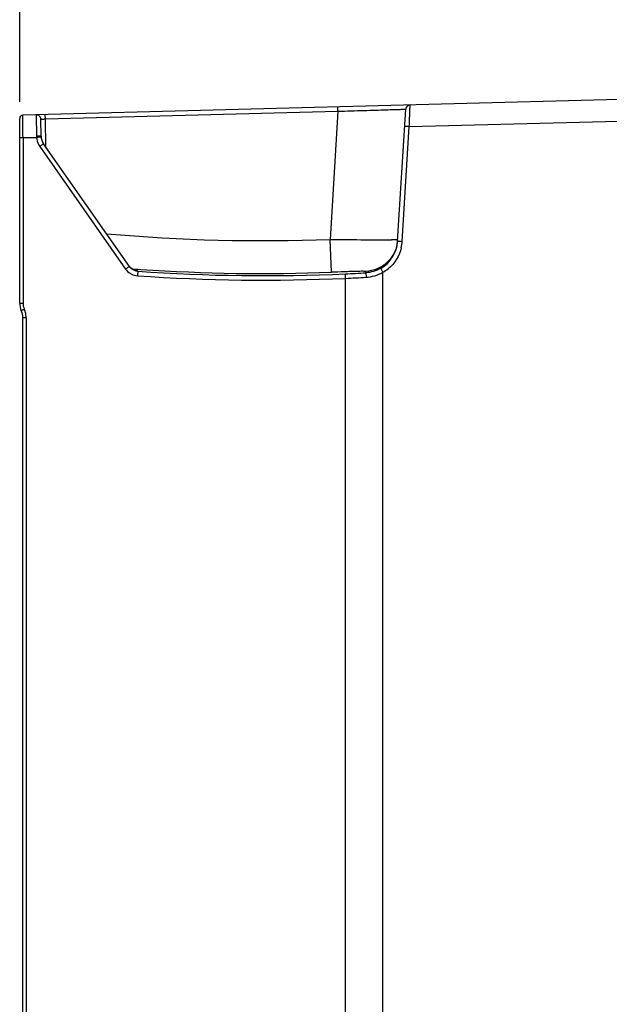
# Model space of a CAD drawing. Header units: inches. Extents: x 0 to 117, y 0 to 83.
# Tile 15 of 64: x 47.57 to 52.72, y 44.87 to 53.48. Entities that reach past the tile are written whole.
import ezdxf

# ---------------------------------------------------------------- set-up
doc = ezdxf.new("R2010")
doc.units = ezdxf.units.IN
doc.header["$LTSCALE"] = 6.431102
doc.header["$MEASUREMENT"] = 0
doc.layers.get('0').update_dxf_attribs({"linetype": 'CONTINUOUS'})
doc.styles.get("Standard").update_dxf_attribs({"font": 'txt', "width": 0.8})
doc.dimstyles.new('DIMSTYLE_2', dxfattribs={"dimtxt": 0.78125, "dimasz": 0.7, "dimexe": 0.18, "dimexo": 0.0625, "dimgap": 0.09, "dimtad": 1, "dimdec": 0, "dimzin": 4, "dimdsep": 46, "dimtxsty": 'STANDARD', "dimblk": '_FILLED', "dimblk1": '_FILLED', "dimblk2": '_FILLED', "dimcen": 0.09, "dimadec": 0, "dimazin": 0, "dimtfac": 1, "dimtdec": 0, "dimtofl": 0, "dimtmove": 0, "dimatfit": 3, "dimldrblk": '_FILLED', "dimfxl": 1, "dimtolj": 1, "dimtzin": 4, "dimarcsym": 0})

# ---------------------------------------------------------------- blocks, each defined once
blk = doc.blocks.new('_FILLED')
at = {"color": 0, "linetype": 'BYBLOCK'}
blk.add_solid([(0, 0), (-1, 0.143), (-1, -0.143)], dxfattribs=at)
blk = doc.blocks.new('*D9')
at = {"color": 7, "linetype": 'CONTINUOUS'}
for p, q in [((47.568, 52.7608), (47.568, 58.7177)), ((57.8502, 51.0431), (57.8502, 58.7177)), ((47.568, 58.3427), (52.7091, 58.3427)), ((57.8502, 58.3427), (52.7091, 58.3427))]:
    blk.add_line(p, q, dxfattribs=at)
at = {"color": 7, "linetype": 'CONTINUOUS', "xscale": 0.7, "yscale": 0.7, "zscale": 0.7, "rotation": 180}
blk.add_blockref('_FILLED', (47.568, 58.3427), dxfattribs=at)
at = {"color": 7, "linetype": 'CONTINUOUS', "xscale": 0.7, "yscale": 0.7, "zscale": 0.7}
blk.add_blockref('_FILLED', (57.8502, 58.3427), dxfattribs=at)
at = {"color": 7, "linetype": 'CONTINUOUS', "insert": (52.7091, 59.3193), "char_height": 0.78125, "width": 1.875, "attachment_point": 2, "line_spacing_factor": 0.9}
blk.add_mtext('261', dxfattribs=at)

msp = doc.modelspace()

# ---------------------------------------------------------------- linework, layer by layer
at = {"color": 7, "linetype": 'CONTINUOUS'}
for p, q in [((53.3034, 52.7945), (47.5967, 52.6451)), ((47.7927, 52.6119), (50.348, 52.6788)), ((50.348, 52.6788), (50.2795, 51.5589)), ((50.348, 52.6788), (50.347, 52.7171)), ((50.8693, 51.5441), (50.9398, 52.6967)), ((47.568, 51.0022), (47.568, 52.6156)), ((47.5967, 52.644), (47.5967, 52.6451)), ((47.7547, 52.4605), (47.7534, 52.6091)), ((47.7927, 52.6119), (47.7917, 52.6502)), ((47.7949, 52.3669), (47.7927, 52.6119)), ((50.9709, 52.5443), (53.3034, 52.6054)), ((47.5966, 52.5092), (47.5965, 52.5468)), ((47.5967, 52.4691), (47.5966, 52.5092)), ((50.9096, 51.5417), (50.9709, 52.5443)), ((47.568, 52.4483), (47.5968, 52.4483)), ((47.5968, 52.4487), (47.5967, 52.4691)), ((47.5968, 52.4498), (47.5968, 51.0022)), ((47.5968, 52.4498), (47.7149, 52.4498)), ((47.7286, 52.4623), (47.7146, 52.4623)), ((47.7428, 52.3711), (48.4929, 51.3)), ((48.5261, 51.3226), (47.776, 52.3938)), ((50.2907, 51.2717), (50.2795, 51.5589)), ((50.8499, 51.555), (50.8147, 51.5551)), ((50.87, 51.5549), (50.8499, 51.555)), ((50.8957, 51.5425), (50.9096, 51.5417)), ((48.5455, 51.3024), (48.5855, 51.2995)), ((48.5855, 51.2995), (48.6013, 51.2984)), ((48.6013, 51.2984), (48.6266, 51.2967)), ((48.5945, 51.284), (48.5823, 51.2856)), ((48.5984, 51.283), (48.6, 51.2807)), ((50.4147, 51.2186), (50.4129, 51.2579)), ((50.4147, 28.4002), (50.4147, 51.2186)), ((50.5913, 51.2671), (50.592, 51.2783)), ((50.5913, 51.2671), (50.5936, 51.2278)), ((50.7409, 28.3572), (50.7409, 51.2713)), ((47.568, 51.0022), (47.5968, 51.0022)), ((47.5955, 29.1398), (47.5955, 50.8734)), ((47.6243, 50.8734), (47.5955, 50.8734)), ((47.6243, 50.8734), (47.6243, 29.1398))]:
    msp.add_line(p, q, dxfattribs=at)
for points in [[(48.5684, 51.2899), (48.5642, 51.2917), (48.5598, 51.2938), (48.5554, 51.2963), (48.5509, 51.299), (48.5465, 51.3021), (48.5422, 51.3055), (48.538, 51.3092), (48.534, 51.3132), (48.5301, 51.3175)], [(48.5844, 51.2851), (48.585, 51.285), (48.5854, 51.285), (48.5851, 51.285), (48.5842, 51.2852), (48.5823, 51.2856), (48.5796, 51.2862), (48.5762, 51.2872), (48.5724, 51.2884), (48.5684, 51.2899)]]:
    msp.add_lwpolyline(points, dxfattribs=at)
for centre, radius, start, end in [((50.9791, 52.6943), 0.0394, 91.49677, 176.5), ((47.5975, 52.6155), 0.0295, 91.50772, 180.00105), ((47.714, 52.6088), 0.0394, 0.49591, 91.49862), ((47.3863, 57.3366), 4.8966, 273.84583, 274.01311), ((47.8728, 52.4615), 0.1181, 180.50297, 215), ((47.8742, 52.463), 0.1603, 208.12514, 214.96058), ((49.6951, 67.0205), 15.4726, 264.92225, 272.16472), ((51.0023, 114.917), 63.3621, 269.346435, 269.83038), ((50.5764, 51.573), 0.2941, 350.89028, 356.48955), ((50.5742, 51.5621), 0.2957, 299.70242, 356.4985), ((50.5733, 51.5734), 0.2972, 345.40292, 350.8949), ((50.568, 51.5632), 0.3422, 347.05448, 351.68872), ((50.5624, 51.5641), 0.3479, 351.68584, 356.30548), ((48.6048, 51.3808), 0.0979, 215.01099, 220.57692), ((49.6949, 67.0261), 15.7656, 266.11459, 272.16576), ((50.5739, 51.5657), 0.3385, 299.56642, 308.92276), ((48.6059, 51.379), 0.1379, 237.63821, 243.35098), ((48.6054, 51.3819), 0.0992, 253.13949, 260.34938), ((48.6052, 51.3808), 0.098, 260.34519, 266.03726), ((49.7047, 67.0245), 15.8218, 265.98257, 272.572), ((49.7047, 67.025), 15.783, 265.98643, 272.57195), ((49.693, 67.0459), 15.8043, 272.61076, 273.25843), ((49.6942, 67.0456), 15.8434, 272.60635, 273.25422), ((47.7255, 51.0022), 0.1575, 179.99994, 204.14687), ((47.7242, 51.0022), 0.1274, 179.98803, 204.14795), ((47.4393, 50.8741), 0.1849, 21.45771, 24.18096), ((47.4381, 50.8734), 0.1575, 0.0001, 24.14685), ((47.4367, 50.8732), 0.1876, 8.07049, 21.43003), ((47.4381, 50.8735), 0.1862, 359.97915, 8.06165)]:
    msp.add_arc(centre, radius, start, end, dxfattribs=at)
for points, knots in [([(50.348, 52.6788), (50.3864, 52.68), (50.4618, 52.6824), (50.5713, 52.6858), (50.6723, 52.689), (50.7608, 52.6917), (50.8253, 52.6936), (50.868, 52.6948), (50.893, 52.6957), (50.9121, 52.6957), (50.9273, 52.6973), (50.9338, 52.6953), (50.9397, 52.6976), (50.9398, 52.6967)], [0, 0, 0, 0, 0.194838, 0.382199, 0.555011, 0.706631, 0.831162, 0.881706, 0.923754, 0.956876, 0.980775, 0.995184, 1, 1, 1, 1]), ([(50.9709, 52.5443), (50.972, 52.5684), (50.9734, 52.6035), (50.9751, 52.648), (50.9765, 52.6766), (50.9767, 52.6992), (50.9788, 52.718), (50.9764, 52.7258), (50.9793, 52.7336), (50.9781, 52.7336)], [0, 0, 0, 0, 0.382477, 0.555262, 0.706763, 0.831238, 0.923759, 0.980741, 1, 1, 1, 1]), ([(47.5965, 52.5468), (47.5965, 52.5591), (47.5966, 52.5915), (47.5961, 52.6239), (47.5967, 52.644)], [0, 0, 0, 0, 0.38065, 1, 1, 1, 1]), ([(47.713, 52.6481), (47.7118, 52.648), (47.7143, 52.6408), (47.7118, 52.6329), (47.7133, 52.6148), (47.7128, 52.5927), (47.7132, 52.5649), (47.7135, 52.521), (47.7141, 52.4863), (47.7146, 52.4623)], [0, 0, 0, 0, 0.019023, 0.075163, 0.166468, 0.289715, 0.440397, 0.613211, 1, 1, 1, 1]), ([(47.7534, 52.6091), (47.7534, 52.6101), (47.7595, 52.6089), (47.7656, 52.611), (47.7787, 52.611), (47.7877, 52.6116), (47.7927, 52.6119)], [0, 0, 0, 0, 0.076891, 0.293766, 0.618037, 1, 1, 1, 1]), ([(50.9709, 52.5443), (50.9655, 52.5446), (50.9564, 52.5448), (50.943, 52.5467), (50.9371, 52.545), (50.9306, 52.5478), (50.9306, 52.5467)], [0, 0, 0, 0, 0.397873, 0.70556, 0.916027, 1, 1, 1, 1]), ([(47.7547, 52.4605), (47.7547, 52.4611), (47.751, 52.461), (47.744, 52.4625), (47.7349, 52.4622), (47.7286, 52.4623)], [0, 0, 0, 0, 0.074621, 0.278488, 1, 1, 1, 1]), ([(47.7549, 52.4539), (47.755, 52.4533), (47.751, 52.4544), (47.7473, 52.4528), (47.7385, 52.4529), (47.7325, 52.4522), (47.729, 52.452)], [0, 0, 0, 0, 0.070693, 0.274413, 0.593416, 1, 1, 1, 1]), ([(47.776, 52.3938), (47.7757, 52.3943), (47.7732, 52.3911), (47.7693, 52.3901), (47.7622, 52.3849), (47.7575, 52.3811), (47.7547, 52.3788)], [0, 0, 0, 0, 0.070659, 0.273432, 0.591104, 1, 1, 1, 1]), ([(50.8693, 51.5441), (50.8693, 51.5448), (50.8735, 51.543), (50.8774, 51.5441), (50.8861, 51.5429), (50.8921, 51.5427), (50.8957, 51.5425)], [0, 0, 0, 0, 0.080662, 0.295518, 0.596935, 1, 1, 1, 1]), ([(48.4929, 51.3), (48.497, 51.3029), (48.5047, 51.3079), (48.5152, 51.3163), (48.5214, 51.3182), (48.5255, 51.3234), (48.5261, 51.3226)], [0, 0, 0, 0, 0.380341, 0.705377, 0.92283, 1, 1, 1, 1]), ([(50.7409, 51.2713), (50.7363, 51.2793), (50.7308, 51.2904), (50.723, 51.3005), (50.7216, 51.3048), (50.7206, 51.3053)], [0, 0, 0, 0, 0.699083, 0.917272, 1, 1, 1, 1]), ([(48.5984, 51.283), (48.5982, 51.2834), (48.5966, 51.2835), (48.5954, 51.2838), (48.5945, 51.284)], [0, 0, 0, 0, 0.301075, 1, 1, 1, 1]), ([(48.6, 51.2807), (48.5992, 51.2798), (48.5997, 51.2753), (48.5972, 51.2629), (48.5969, 51.2506), (48.5963, 51.2415)], [0, 0, 0, 0, 0.090585, 0.302316, 1, 1, 1, 1]), ([(50.592, 51.2783), (50.5916, 51.2803), (50.5801, 51.2782), (50.5662, 51.281), (50.5366, 51.2794), (50.5001, 51.2791), (50.4547, 51.2775), (50.3842, 51.2752), (50.3287, 51.2732), (50.2907, 51.2717)], [0, 0, 0, 0, 0.020619, 0.078464, 0.171669, 0.296853, 0.448752, 0.621159, 1, 1, 1, 1]), ([(47.5818, 50.9378), (47.5815, 50.9385), (47.5862, 50.939), (47.5896, 50.9421), (47.5987, 50.9455), (47.6046, 50.9484), (47.608, 50.9499)], [0, 0, 0, 0, 0.075866, 0.29115, 0.615925, 1, 1, 1, 1])]:
    msp.add_open_spline(points, degree=3, knots=knots, dxfattribs=at)
for points in [[(47.7146, 52.4623), (47.7142, 52.4586), (47.7145, 52.4548), (47.7147, 52.451)], [(47.7149, 52.4498), (47.7162, 52.4282), (47.7226, 52.4065), (47.7328, 52.3874)], [(47.7547, 52.3788), (47.7511, 52.3759), (47.7472, 52.373), (47.7428, 52.3712)], [(50.861, 51.4985), (50.8471, 51.4451), (50.8164, 51.394), (50.7759, 51.3565)], [(50.9015, 51.4866), (50.8853, 51.416), (50.8429, 51.3478), (50.7866, 51.3023)], [(48.4929, 51.3), (48.5032, 51.2852), (48.5168, 51.2722), (48.5321, 51.2626)], [(48.6, 51.2807), (48.5717, 51.2827), (48.5423, 51.2994), (48.5261, 51.3226)], [(48.5304, 51.3171), (48.5424, 51.3032), (48.559, 51.2923), (48.5766, 51.287)], [(50.7207, 51.3053), (50.6816, 51.283), (50.6362, 51.2696), (50.5913, 51.2671)], [(50.7759, 51.3565), (50.7271, 51.3112), (50.6585, 51.2821), (50.592, 51.2783)], [(48.544, 51.2558), (48.5601, 51.2477), (48.5782, 51.2428), (48.5962, 51.2415)], [(50.5936, 51.2278), (50.6447, 51.231), (50.6964, 51.246), (50.7409, 51.2713)]]:
    msp.add_open_spline(points, degree=3, dxfattribs=at)

# ---------------------------------------------------------------- dimensions: what is measured, and where the dimension line sits
dim = msp.add_linear_dim(base=(47.568, 58.3427), p1=(57.8502, 51.0431), p2=(47.568, 52.7608), angle=180, dimstyle='DIMSTYLE_2', dxfattribs=at)
dim.commit()
dim.dimension.update_dxf_attribs({"geometry": '*D9', "text_midpoint": (51.7716, 58.9286), "dimtype": 160})

doc.saveas('drawing.dxf')
